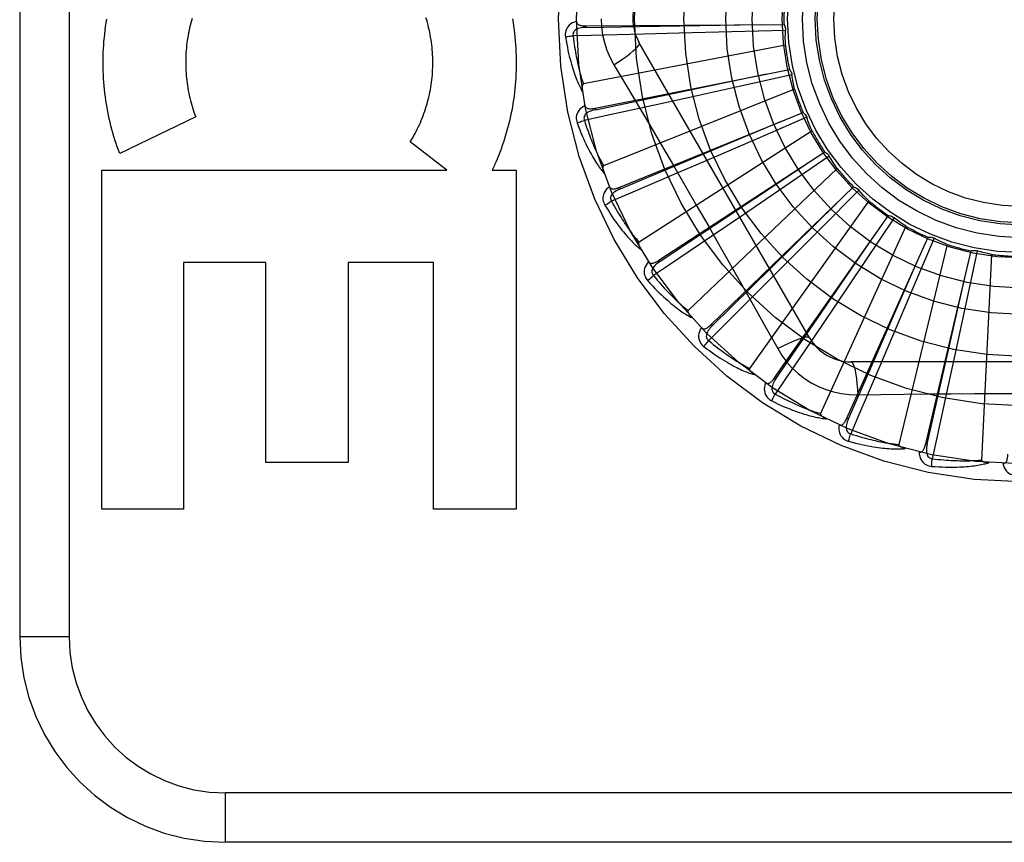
# Model space of a CAD drawing. Header units: inches. Extents: x 0 to 230, y 0 to 149.
# Tile 187 of 256: x 101.579 to 102.177, y 82.723 to 83.222. Entities that reach past the tile are written whole.
import ezdxf

# ---------------------------------------------------------------- set-up
doc = ezdxf.new("R2010")
doc.units = ezdxf.units.IN
doc.header["$LTSCALE"] = 12.648283
doc.header["$MEASUREMENT"] = 0
doc.linetypes.add('HIDDEN', pattern=[0.2, 0.1, -0.1])
doc.layers.add('RIGHTHAND_DOOR_ASSEMBLY', color=7, linetype='CONTINUOUS')

msp = doc.modelspace()

# ---------------------------------------------------------------- linework, layer by layer
at = {"layer": 'RIGHTHAND_DOOR_ASSEMBLY', "color": 8, "linetype": 'HIDDEN'}
for p, q in [((101.57865, 83.59794), (101.57865, 82.84794)), ((101.60865, 83.59794), (101.60865, 82.84794)), ((101.92259, 83.2186), (102.04294, 83.21941)), ((101.92259, 83.2186), (101.9226, 83.21764)), ((102.04383, 83.21585), (102.01105, 83.21492)), ((101.97927, 83.21409), (101.95752, 83.21355)), ((102.01105, 83.21492), (101.97927, 83.21409)), ((102.04378, 83.20695), (101.92107, 83.1833)), ((102.05845, 83.02919), (101.955, 83.20836)), ((101.92819, 83.16861), (102.04621, 83.19218)), ((101.93966, 83.1949), (101.94692, 83.18273)), ((102.04777, 83.18885), (102.01575, 83.18174)), ((102.0494, 83.18011), (101.93338, 83.13366)), ((102.01575, 83.18174), (101.9847, 83.17491)), ((101.9847, 83.17491), (101.96345, 83.17026)), ((101.92819, 83.16861), (101.92838, 83.16767)), ((101.68556, 83.1633), (101.63942, 83.14108)), ((101.94315, 83.12059), (102.05458, 83.16607)), ((102.05674, 83.16309), (102.02665, 83.15005)), ((102.06, 83.15481), (101.95487, 83.08725)), ((102.02665, 83.15005), (101.99745, 83.13746)), ((101.83807, 83.131), (101.81588, 83.14825)), ((101.96693, 83.07626), (102.06774, 83.14201)), ((102.07042, 83.13949), (102.04334, 83.12099)), ((101.99745, 83.13746), (101.97746, 83.12888)), ((102.07519, 83.13198), (101.98474, 83.04574)), ((101.62852, 83.131), (101.83807, 83.131)), ((101.62852, 82.92515), (101.62852, 83.131)), ((101.8657, 83.131), (101.88016, 83.131)), ((101.88016, 83.131), (101.88016, 82.92515)), ((101.94315, 83.12059), (101.94352, 83.1197)), ((101.99867, 83.03723), (102.08521, 83.12087)), ((102.04334, 83.12099), (102.01706, 83.10311)), ((102.08832, 83.11891), (102.06523, 83.09562)), ((102.09443, 83.11244), (102.02194, 83.01064)), ((102.01706, 83.10311), (101.99905, 83.0909)), ((102.03722, 83.00492), (102.10637, 83.10343)), ((102.1098, 83.10209), (102.09153, 83.07485)), ((102.11701, 83.09689), (102.0651, 82.98321)), ((102.06523, 83.09562), (102.04281, 83.07308)), ((102.08119, 82.98049), (102.13045, 83.0903)), ((102.14214, 83.08589), (102.11268, 82.96445)), ((102.13407, 83.08963), (102.12129, 83.05943)), ((102.12899, 82.96482), (102.15658, 83.08197)), ((102.16026, 83.082), (102.15342, 83.04992)), ((102.16889, 83.07985), (102.16294, 82.95502)), ((101.72811, 83.07493), (101.67814, 83.07493)), ((101.67814, 83.07493), (101.67814, 82.92515)), ((101.72811, 82.9536), (101.72811, 83.07493)), ((101.83002, 83.07493), (101.77827, 83.07493)), ((101.77827, 83.07493), (101.77827, 82.9536)), ((101.83002, 82.92515), (101.83002, 83.07493)), ((101.96693, 83.07626), (101.96746, 83.07546)), ((102.04281, 83.07308), (102.02744, 83.05769)), ((102.09153, 83.07485), (102.07378, 83.04847)), ((102.12129, 83.05943), (102.10884, 83.03017)), ((102.07378, 83.04847), (102.0616, 83.03045)), ((102.15342, 83.04992), (102.14674, 83.01884)), ((101.99867, 83.03723), (101.99934, 83.03655)), ((102.10884, 83.03017), (102.1003, 83.01017)), ((102.14674, 83.01884), (102.14214, 82.99758)), ((102.29059, 83.01461), (102.08371, 83.01461)), ((102.03722, 83.00492), (102.03801, 83.00437)), ((102.08769, 82.99459), (102.10186, 82.9948)), ((102.08119, 82.98049), (102.08207, 82.9801)), ((102.12899, 82.96482), (102.12993, 82.9646)), ((101.77827, 82.9536), (101.72811, 82.9536)), ((101.67814, 82.92515), (101.62852, 82.92515)), ((101.88016, 82.92515), (101.83002, 82.92515)), ((101.57865, 82.84794), (101.60865, 82.84794)), ((102.79565, 82.75294), (101.70365, 82.75294)), ((101.70365, 82.72294), (101.70365, 82.75294)), ((102.76565, 82.72294), (101.70365, 82.72294))]:
    msp.add_line(p, q, dxfattribs=at)
for points in [[(101.63942, 83.14108), (101.63866, 83.14312), (101.63792, 83.14518), (101.63721, 83.14726), (101.63653, 83.14936), (101.63588, 83.15147), (101.63525, 83.15359), (101.63466, 83.15573), (101.6341, 83.15789), (101.63356, 83.16005), (101.63306, 83.16223), (101.63259, 83.16441), (101.63215, 83.16661), (101.63174, 83.16881), (101.63136, 83.17102), (101.63102, 83.17324), (101.6307, 83.17546), (101.63042, 83.17769), (101.63017, 83.17993), (101.62995, 83.18218), (101.62976, 83.18442), (101.62961, 83.18668), (101.62949, 83.18893), (101.6294, 83.19119), (101.62934, 83.19345), (101.62932, 83.19571), (101.62933, 83.19797), (101.62937, 83.20023), (101.62944, 83.20249), (101.62955, 83.20475), (101.62969, 83.207), (101.62986, 83.20926), (101.63007, 83.21151), (101.6303, 83.21375), (101.63057, 83.21599), (101.63087, 83.21822), (101.6312, 83.22044), (101.63157, 83.22266)], [(101.68304, 83.22171), (101.68263, 83.22025), (101.68225, 83.21879), (101.68189, 83.21732), (101.68156, 83.21584), (101.68125, 83.21435), (101.68096, 83.21285), (101.6807, 83.21135), (101.68047, 83.20984), (101.68025, 83.20833), (101.68007, 83.20681), (101.67991, 83.20529), (101.67977, 83.20376), (101.67966, 83.20224), (101.67957, 83.2007), (101.67951, 83.19917), (101.67948, 83.19763), (101.67947, 83.1961), (101.67948, 83.19456), (101.67952, 83.19303), (101.67959, 83.19149), (101.67968, 83.18996), (101.6798, 83.18843), (101.67994, 83.1869), (101.68011, 83.18538), (101.6803, 83.18386), (101.68052, 83.18234), (101.68076, 83.18083), (101.68103, 83.17932), (101.68132, 83.17782), (101.68164, 83.17632), (101.68198, 83.17483), (101.68235, 83.17335), (101.68274, 83.17188), (101.68315, 83.17042), (101.68359, 83.16897), (101.68405, 83.16753), (101.68453, 83.16611), (101.68503, 83.1647), (101.68556, 83.1633)], [(101.68347, 83.22315), (101.68304, 83.22171)], [(101.81588, 83.14825), (101.81664, 83.14946), (101.81738, 83.15069), (101.8181, 83.15195), (101.8188, 83.15321), (101.81949, 83.1545), (101.82015, 83.1558), (101.8208, 83.15712), (101.82142, 83.15846), (101.82203, 83.1598), (101.82261, 83.16116), (101.82317, 83.16254), (101.82371, 83.16392), (101.82423, 83.16532), (101.82473, 83.16672), (101.8252, 83.16814), (101.82565, 83.16956), (101.82607, 83.171), (101.82647, 83.17245), (101.82685, 83.1739), (101.82721, 83.17537), (101.82754, 83.17684), (101.82785, 83.17832), (101.82813, 83.17981), (101.82839, 83.1813), (101.82862, 83.1828), (101.82883, 83.18431), (101.82902, 83.18582), (101.82917, 83.18733), (101.82931, 83.18885), (101.82942, 83.19037), (101.8295, 83.19189), (101.82956, 83.19342), (101.82959, 83.19495), (101.8296, 83.19648), (101.82958, 83.19801), (101.82954, 83.19954), (101.82947, 83.20107), (101.82938, 83.20259), (101.82926, 83.20412), (101.82912, 83.20564), (101.82895, 83.20716), (101.82875, 83.20867), (101.82853, 83.21018), (101.82829, 83.21168), (101.82802, 83.21317), (101.82773, 83.21466), (101.82741, 83.21615), (101.82707, 83.21762), (101.8267, 83.21909), (101.82631, 83.22055), (101.8259, 83.222), (101.82546, 83.22344)], [(101.87796, 83.2228), (101.87832, 83.2206), (101.87866, 83.21839), (101.87897, 83.21618), (101.87924, 83.21396), (101.87948, 83.21173), (101.87969, 83.2095), (101.87986, 83.20727), (101.88001, 83.20503), (101.88012, 83.20279), (101.8802, 83.20055), (101.88025, 83.19831), (101.88026, 83.19606), (101.88024, 83.19382), (101.88019, 83.19158), (101.88011, 83.18934), (101.87999, 83.1871), (101.87984, 83.18486), (101.87966, 83.18263), (101.87945, 83.1804), (101.87921, 83.17818), (101.87893, 83.17596), (101.87862, 83.17375), (101.87828, 83.17155), (101.87791, 83.16935), (101.87751, 83.16716), (101.87707, 83.16499), (101.87661, 83.16282), (101.87611, 83.16066), (101.87559, 83.15851), (101.87503, 83.15638), (101.87444, 83.15425), (101.87383, 83.15214), (101.87318, 83.15003), (101.8725, 83.14794), (101.8718, 83.14587), (101.87107, 83.14381), (101.8703, 83.14177), (101.86952, 83.13974), (101.8687, 83.13774), (101.86786, 83.13575)], [(101.93191, 83.22294), (101.93213, 83.21806), (101.93278, 83.21323), (101.93387, 83.20846), (101.93538, 83.20378), (101.93731, 83.19926), (101.93966, 83.1949)], [(101.91688, 83.22129), (101.91559, 83.22087), (101.91444, 83.22035), (101.91342, 83.21974), (101.91253, 83.21904), (101.91178, 83.21826), (101.91118, 83.21741), (101.91071, 83.21649), (101.91038, 83.21553), (101.91018, 83.21456), (101.91009, 83.21361), (101.91009, 83.21271), (101.91019, 83.21186)], [(101.9226, 83.21764), (101.92156, 83.2176), (101.92058, 83.21752), (101.91966, 83.21739), (101.91879, 83.2172), (101.91799, 83.21696), (101.91725, 83.21667), (101.91659, 83.21632), (101.91601, 83.21591), (101.91553, 83.21544), (101.91517, 83.21492), (101.91492, 83.21435), (101.91477, 83.21375), (101.91474, 83.21316), (101.91481, 83.21258)], [(101.91688, 83.2213), (101.91693, 83.22084), (101.91706, 83.22043), (101.91727, 83.22006), (101.91754, 83.21974), (101.91787, 83.21947), (101.91826, 83.21925), (101.91869, 83.21907), (101.91916, 83.21893), (101.91967, 83.21881), (101.92021, 83.21873), (101.92077, 83.21867), (101.92136, 83.21863), (101.92196, 83.21861), (101.92259, 83.2186)], [(101.9226, 83.21764), (101.95486, 83.21814), (102.02874, 83.21934)], [(102.04294, 83.21941), (102.04323, 83.21886), (102.04346, 83.21829), (102.04364, 83.21769), (102.04376, 83.21707), (102.04383, 83.21646), (102.04383, 83.21585)], [(102.04378, 83.20695), (102.04375, 83.20918), (102.04374, 83.2114), (102.04377, 83.21363), (102.04383, 83.21585)], [(101.91019, 83.21186), (101.9108, 83.21198), (101.91149, 83.21211), (101.91225, 83.21223), (101.91307, 83.21236), (101.91393, 83.21247), (101.91481, 83.21258)], [(101.91019, 83.21186), (101.91055, 83.20966), (101.91093, 83.20756), (101.91132, 83.20556), (101.91171, 83.20365), (101.91212, 83.20184), (101.91253, 83.20011), (101.91294, 83.19846), (101.91336, 83.19689), (101.91378, 83.1954), (101.9142, 83.19398), (101.91462, 83.19262), (101.91504, 83.19133), (101.91546, 83.19009), (101.91587, 83.18892), (101.91628, 83.1878), (101.91669, 83.18673), (101.91709, 83.18571), (101.91749, 83.18475), (101.91789, 83.18383), (101.91828, 83.18296), (101.91867, 83.18213), (101.91906, 83.18135), (101.91944, 83.1806), (101.91981, 83.17989), (101.92018, 83.17922), (101.92054, 83.17858)], [(101.95752, 83.21355), (101.92585, 83.21282), (101.91481, 83.21258)], [(101.91481, 83.21258), (101.91503, 83.21074), (101.91526, 83.20898), (101.9155, 83.2073), (101.91574, 83.20569), (101.91598, 83.20414), (101.91623, 83.20267), (101.91649, 83.20126), (101.91674, 83.1999), (101.917, 83.19861), (101.91725, 83.19737), (101.91751, 83.19618), (101.91777, 83.19504), (101.91802, 83.19395), (101.91827, 83.1929), (101.91852, 83.1919), (101.91877, 83.19094), (101.91901, 83.19002), (101.91925, 83.18914), (101.91949, 83.1883), (101.91973, 83.18749), (101.91996, 83.18671), (101.92019, 83.18597), (101.92041, 83.18526), (101.92064, 83.18458), (101.92086, 83.18392), (101.92107, 83.1833)], [(101.93966, 83.1949), (101.94249, 83.19676), (101.94512, 83.19857), (101.94747, 83.20028), (101.94954, 83.20188), (101.95135, 83.20338), (101.95282, 83.20474), (101.95396, 83.20594), (101.95471, 83.20696), (101.95506, 83.20777), (101.955, 83.20836)], [(102.04621, 83.19218), (102.0466, 83.1917), (102.04694, 83.19118), (102.04723, 83.19062), (102.04747, 83.19004), (102.04764, 83.18946), (102.04777, 83.18885)], [(101.92838, 83.16767), (101.95997, 83.17426), (102.03228, 83.18942)], [(102.0494, 83.18011), (102.04894, 83.18229), (102.04852, 83.18447), (102.04813, 83.18666), (102.04777, 83.18885)], [(101.92107, 83.1833), (101.92091, 83.18324), (101.92078, 83.18314), (101.92067, 83.183), (101.92057, 83.18284), (101.9205, 83.18265), (101.92044, 83.18245), (101.9204, 83.18224), (101.92036, 83.18202), (101.92034, 83.18179), (101.92032, 83.18154), (101.92031, 83.18129), (101.92031, 83.18103), (101.92031, 83.18076), (101.92032, 83.18049), (101.92034, 83.1802), (101.92037, 83.1799), (101.9204, 83.17959), (101.92044, 83.17927), (101.92048, 83.17894), (101.92054, 83.17859)], [(101.94692, 83.18273), (101.96135, 83.15835), (101.96857, 83.14611), (101.97577, 83.13383), (101.98294, 83.12154), (101.99007, 83.10922), (101.99718, 83.09688), (102.00424, 83.08452), (102.01128, 83.07215)], [(101.92208, 83.17018), (101.92089, 83.16951), (101.91986, 83.16879), (101.91897, 83.16799), (101.91823, 83.16714), (101.91765, 83.16624), (101.91721, 83.16529), (101.91693, 83.16429), (101.91678, 83.16329), (101.91677, 83.1623), (101.91686, 83.16134), (101.91703, 83.16046), (101.91729, 83.15964)], [(101.96345, 83.17026), (101.93249, 83.16356), (101.92169, 83.16123)], [(101.92208, 83.17018), (101.92221, 83.16974), (101.92241, 83.16936), (101.92269, 83.16903), (101.92302, 83.16877), (101.9234, 83.16858), (101.92381, 83.16843), (101.92427, 83.16834), (101.92476, 83.16828), (101.92528, 83.16827), (101.92583, 83.16829), (101.9264, 83.16833), (101.92698, 83.16841), (101.92758, 83.1685), (101.92819, 83.16861)], [(101.92838, 83.16767), (101.92737, 83.16744), (101.92642, 83.16717), (101.92554, 83.16686), (101.92473, 83.16652), (101.92398, 83.16613), (101.92332, 83.1657), (101.92273, 83.16523), (101.92224, 83.16472), (101.92186, 83.16417), (101.9216, 83.16359), (101.92146, 83.16299), (101.92143, 83.16237), (101.92151, 83.16179), (101.92169, 83.16122)], [(102.05458, 83.16607), (102.05505, 83.16566), (102.05548, 83.16522), (102.05587, 83.16473), (102.05622, 83.1642), (102.0565, 83.16366), (102.05674, 83.16309)], [(102.06, 83.15481), (102.05913, 83.15687), (102.0583, 83.15893), (102.0575, 83.16101), (102.05674, 83.16309)], [(101.91729, 83.15964), (101.91786, 83.15988), (101.91852, 83.16014), (101.91925, 83.1604), (101.92002, 83.16068), (101.92085, 83.16095), (101.92169, 83.16123)], [(101.91729, 83.15964), (101.91807, 83.15755), (101.91883, 83.15556), (101.91959, 83.15367), (101.92034, 83.15188), (101.92108, 83.15017), (101.92181, 83.14855), (101.92253, 83.14701), (101.92324, 83.14555), (101.92393, 83.14416), (101.92462, 83.14284), (101.92529, 83.14159), (101.92594, 83.1404), (101.92659, 83.13927), (101.92721, 83.13819), (101.92783, 83.13717), (101.92843, 83.1362), (101.92902, 83.13528), (101.92959, 83.13441), (101.93016, 83.13358), (101.93071, 83.1328), (101.93125, 83.13206), (101.93177, 83.13136), (101.93229, 83.1307), (101.93279, 83.13008), (101.93328, 83.12949), (101.93376, 83.12893)], [(101.92169, 83.16123), (101.92225, 83.15947), (101.92281, 83.15778), (101.92336, 83.15617), (101.92391, 83.15463), (101.92444, 83.15317), (101.92497, 83.15176), (101.92548, 83.15042), (101.92599, 83.14914), (101.92648, 83.14792), (101.92697, 83.14675), (101.92745, 83.14563), (101.92791, 83.14456), (101.92837, 83.14354), (101.92881, 83.14256), (101.92925, 83.14163), (101.92967, 83.14073), (101.93009, 83.13987), (101.93049, 83.13905), (101.93088, 83.13827), (101.93127, 83.13752), (101.93164, 83.1368), (101.93201, 83.13612), (101.93237, 83.13546), (101.93271, 83.13483), (101.93305, 83.13423), (101.93338, 83.13366)], [(101.94352, 83.1197), (101.97329, 83.13215), (102.04142, 83.16072)], [(102.06774, 83.14201), (102.06828, 83.1417), (102.06878, 83.14135), (102.06926, 83.14094), (102.0697, 83.14049), (102.07008, 83.14001), (102.07042, 83.13949)], [(102.07519, 83.13198), (102.07395, 83.13383), (102.07275, 83.1357), (102.07157, 83.13759), (102.07042, 83.13949)], [(101.86786, 83.13575), (101.86751, 83.13495), (101.86716, 83.13415), (101.8668, 83.13336), (101.86644, 83.13257), (101.86607, 83.13178), (101.8657, 83.131)], [(101.93338, 83.13366), (101.93324, 83.13357), (101.93312, 83.13345), (101.93304, 83.13329), (101.93298, 83.13311), (101.93294, 83.13292), (101.93293, 83.13271), (101.93292, 83.13249), (101.93293, 83.13227), (101.93295, 83.13204), (101.93298, 83.13179), (101.93301, 83.13155), (101.93306, 83.13129), (101.93312, 83.13103), (101.93318, 83.13076), (101.93325, 83.13048), (101.93333, 83.13019), (101.93342, 83.12989), (101.93352, 83.12959), (101.93362, 83.1293), (101.93372, 83.12902)], [(101.96746, 83.07546), (101.99433, 83.09332), (102.05583, 83.13427)], [(101.97746, 83.12888), (101.94833, 83.11644), (101.93816, 83.1121)], [(101.93685, 83.12096), (101.93582, 83.12009), (101.93494, 83.11918), (101.93421, 83.11823), (101.93365, 83.11726), (101.93325, 83.11626), (101.933, 83.11524), (101.93291, 83.11421), (101.93296, 83.1132), (101.93313, 83.11222), (101.9334, 83.1113), (101.93374, 83.11047), (101.93415, 83.10972)], [(101.93685, 83.12097), (101.93707, 83.12056), (101.93734, 83.12022), (101.93767, 83.11996), (101.93804, 83.11977), (101.93845, 83.11964), (101.93889, 83.11958), (101.93936, 83.11957), (101.93985, 83.11961), (101.94036, 83.1197), (101.9409, 83.11982), (101.94144, 83.11997), (101.942, 83.12015), (101.94257, 83.12036), (101.94315, 83.12059)], [(102.08521, 83.12087), (102.0858, 83.12067), (102.08637, 83.12042), (102.08691, 83.12011), (102.08742, 83.11975), (102.08789, 83.11935), (102.08832, 83.11891)], [(101.94352, 83.1197), (101.94257, 83.11928), (101.94169, 83.11883), (101.94088, 83.11837), (101.94015, 83.11788), (101.93949, 83.11735), (101.93892, 83.11681), (101.93843, 83.11623), (101.93804, 83.11564), (101.93778, 83.11503), (101.93763, 83.11441), (101.93761, 83.11379), (101.9377, 83.11318), (101.93789, 83.11262), (101.93817, 83.1121)], [(102.09443, 83.11244), (102.09286, 83.11402), (102.09132, 83.11563), (102.08981, 83.11726), (102.08832, 83.11891)], [(101.93415, 83.10972), (101.93467, 83.11006), (101.93526, 83.11043), (101.93592, 83.11083), (101.93664, 83.11125), (101.93739, 83.11168), (101.93817, 83.1121)], [(101.93415, 83.10972), (101.9353, 83.10781), (101.93643, 83.106), (101.93754, 83.10429), (101.93861, 83.10267), (101.93966, 83.10113), (101.94068, 83.09968), (101.94168, 83.0983), (101.94265, 83.097), (101.9436, 83.09577), (101.94452, 83.09461), (101.94542, 83.0935), (101.94629, 83.09246), (101.94713, 83.09147), (101.94795, 83.09053), (101.94875, 83.08964), (101.94952, 83.0888), (101.95027, 83.08801), (101.951, 83.08726), (101.95171, 83.08656), (101.9524, 83.0859), (101.95307, 83.08527), (101.95372, 83.08469), (101.95435, 83.08414), (101.95496, 83.08362), (101.95555, 83.08313), (101.95613, 83.08267)], [(101.93816, 83.1121), (101.93905, 83.11048), (101.93992, 83.10893), (101.94077, 83.10746), (101.94159, 83.10605), (101.94239, 83.10471), (101.94317, 83.10343), (101.94393, 83.10221), (101.94467, 83.10105), (101.94539, 83.09995), (101.94609, 83.09889), (101.94677, 83.09788), (101.94743, 83.09692), (101.94807, 83.096), (101.94869, 83.09513), (101.9493, 83.09429), (101.94988, 83.09349), (101.95045, 83.09273), (101.951, 83.092), (101.95154, 83.0913), (101.95206, 83.09064), (101.95256, 83.09), (101.95305, 83.0894), (101.95353, 83.08882), (101.95399, 83.08827), (101.95443, 83.08775), (101.95487, 83.08725)], [(101.99934, 83.03655), (102.02235, 83.05917), (102.07499, 83.11102)], [(102.10637, 83.10343), (102.10699, 83.10334), (102.10759, 83.1032), (102.10818, 83.103), (102.10876, 83.10274), (102.10929, 83.10244), (102.1098, 83.10209)], [(102.11701, 83.09689), (102.11518, 83.09815), (102.11336, 83.09943), (102.11157, 83.10075), (102.1098, 83.10209)], [(101.99905, 83.0909), (101.9728, 83.07316), (101.96364, 83.06699)], [(102.03801, 83.00437), (102.05632, 83.03094), (102.0982, 83.09181)], [(102.13045, 83.0903), (102.13107, 83.09033), (102.13169, 83.09031), (102.13231, 83.09022), (102.13292, 83.09008), (102.1335, 83.08988), (102.13407, 83.08963)], [(101.95487, 83.08725), (101.95474, 83.08713), (101.95465, 83.08699), (101.9546, 83.08682), (101.95458, 83.08663), (101.95458, 83.08644), (101.9546, 83.08623), (101.95463, 83.08602), (101.95468, 83.0858), (101.95474, 83.08557), (101.95482, 83.08534), (101.9549, 83.0851), (101.955, 83.08486), (101.9551, 83.08461), (101.95522, 83.08436), (101.95534, 83.0841), (101.95547, 83.08383), (101.95562, 83.08356), (101.95577, 83.08327), (101.95594, 83.08298), (101.95612, 83.08268)], [(102.14214, 83.08589), (102.1401, 83.08678), (102.13807, 83.0877), (102.13606, 83.08865), (102.13407, 83.08963)], [(102.15658, 83.08197), (102.15718, 83.08212), (102.15779, 83.08221), (102.15842, 83.08224), (102.15904, 83.08222), (102.15965, 83.08214), (102.16026, 83.082)], [(102.16889, 83.07985), (102.16671, 83.08034), (102.16455, 83.08086), (102.1624, 83.08141), (102.16026, 83.082)], [(101.96068, 83.07544), (101.95982, 83.07438), (101.95913, 83.07332), (101.9586, 83.07226), (101.95823, 83.07119), (101.95803, 83.07013), (101.95798, 83.06909), (101.95808, 83.06806), (101.95832, 83.06708), (101.95868, 83.06615), (101.95912, 83.0653), (101.9596, 83.06455), (101.96015, 83.06388)], [(101.96067, 83.07544), (101.96096, 83.07508), (101.96129, 83.0748), (101.96167, 83.07461), (101.96207, 83.07449), (101.96249, 83.07444), (101.96294, 83.07447), (101.9634, 83.07455), (101.96387, 83.07468), (101.96436, 83.07486), (101.96486, 83.07508), (101.96537, 83.07533), (101.96588, 83.07562), (101.96641, 83.07593), (101.96693, 83.07626)], [(101.96746, 83.07546), (101.96661, 83.07486), (101.96583, 83.07426), (101.96512, 83.07365), (101.9645, 83.07303), (101.96395, 83.07239), (101.96349, 83.07175), (101.96312, 83.07109), (101.96285, 83.07044), (101.96271, 83.06979), (101.96268, 83.06915), (101.96278, 83.06853), (101.96298, 83.06796), (101.96327, 83.06744), (101.96364, 83.06698)], [(102.01128, 83.07215), (102.02525, 83.04739), (102.03219, 83.03505), (102.03912, 83.02263)], [(102.08207, 82.9801), (102.09502, 83.00965), (102.12462, 83.07735)], [(101.96015, 83.06388), (101.96059, 83.06431), (101.96111, 83.0648), (101.96168, 83.06531), (101.9623, 83.06586), (101.96296, 83.06642), (101.96364, 83.06699)], [(101.96364, 83.06699), (101.96482, 83.06556), (101.96597, 83.0642), (101.96708, 83.06292), (101.96815, 83.06169), (101.96919, 83.06053), (101.9702, 83.05942), (101.97118, 83.05837), (101.97212, 83.05737), (101.97304, 83.05642), (101.97393, 83.05551), (101.97478, 83.05465), (101.97561, 83.05383), (101.97642, 83.05305), (101.97719, 83.05231), (101.97794, 83.0516), (101.97867, 83.05093), (101.97937, 83.05028), (101.98005, 83.04967), (101.98071, 83.04909), (101.98134, 83.04854), (101.98196, 83.04801), (101.98255, 83.04751), (101.98313, 83.04703), (101.98369, 83.04658), (101.98422, 83.04615), (101.98474, 83.04574)], [(102.12993, 82.9646), (102.13705, 82.99607), (102.1533, 83.06815)], [(101.96015, 83.06388), (101.96164, 83.06223), (101.9631, 83.06067), (101.9645, 83.05919), (101.96587, 83.0578), (101.96719, 83.0565), (101.96847, 83.05526), (101.96971, 83.0541), (101.97091, 83.05301), (101.97207, 83.05198), (101.97319, 83.05101), (101.97428, 83.0501), (101.97533, 83.04923), (101.97635, 83.04842), (101.97733, 83.04766), (101.97828, 83.04693), (101.9792, 83.04626), (101.98009, 83.04562), (101.98095, 83.04502), (101.98178, 83.04447), (101.98258, 83.04395), (101.98335, 83.04346), (101.9841, 83.04301), (101.98482, 83.04259), (101.98552, 83.04219), (101.9862, 83.04183), (101.98685, 83.04149)], [(102.02744, 83.05769), (102.00502, 83.0353), (101.99719, 83.02751)], [(101.98474, 83.04574), (101.98464, 83.0456), (101.98458, 83.04545), (101.98456, 83.04527), (101.98457, 83.04508), (101.98461, 83.04489), (101.98467, 83.04469), (101.98475, 83.04449), (101.98484, 83.04428), (101.98494, 83.04407), (101.98506, 83.04386), (101.98519, 83.04364), (101.98533, 83.04342), (101.98547, 83.0432), (101.98563, 83.04297), (101.9858, 83.04274), (101.98599, 83.0425), (101.98618, 83.04226), (101.98638, 83.04201), (101.9866, 83.04175), (101.98684, 83.04149)], [(101.99268, 83.03525), (101.99303, 83.03495), (101.99341, 83.03474), (101.99381, 83.03462), (101.99423, 83.03458), (101.99466, 83.03461), (101.99509, 83.03472), (101.99552, 83.03488), (101.99597, 83.0351), (101.99641, 83.03537), (101.99686, 83.03569), (101.99731, 83.03603), (101.99776, 83.03641), (101.99822, 83.03681), (101.99867, 83.03723)], [(101.99934, 83.03654), (101.99862, 83.0358), (101.99797, 83.03506), (101.99739, 83.03433), (101.99689, 83.0336), (101.99647, 83.03287), (101.99614, 83.03215), (101.9959, 83.03144), (101.99577, 83.03074), (101.99575, 83.03008), (101.99584, 83.02945), (101.99605, 83.02886), (101.99636, 83.02833), (101.99674, 83.02788), (101.9972, 83.0275)], [(101.99268, 83.03525), (101.99205, 83.03405), (101.99157, 83.03288), (101.99125, 83.03173), (101.99109, 83.03061), (101.99108, 83.02953), (101.99123, 83.0285), (101.99153, 83.02751), (101.99195, 83.02659), (101.99248, 83.02575), (101.99307, 83.02499), (101.99369, 83.02435), (101.99435, 83.0238)], [(102.0616, 83.03045), (102.04382, 83.00423), (102.03761, 82.99509)], [(101.99435, 83.0238), (101.99471, 83.0243), (101.99512, 83.02488), (101.99559, 83.02549), (101.99609, 83.02614), (101.99663, 83.02682), (101.99719, 83.02751)], [(101.99719, 83.02751), (101.99862, 83.02633), (102, 83.02521), (102.00134, 83.02416), (102.00263, 83.02316), (102.00387, 83.02221), (102.00507, 83.02132), (102.00623, 83.02047), (102.00734, 83.01967), (102.00842, 83.0189), (102.00946, 83.01818), (102.01047, 83.0175), (102.01144, 83.01685), (102.01238, 83.01624), (102.01328, 83.01566), (102.01415, 83.0151), (102.01499, 83.01458), (102.0158, 83.01408), (102.01658, 83.01361), (102.01734, 83.01316), (102.01807, 83.01274), (102.01877, 83.01234), (102.01945, 83.01196), (102.02011, 83.0116), (102.02074, 83.01126), (102.02135, 83.01094), (102.02194, 83.01064)], [(102.05845, 83.02919), (102.05799, 83.02953), (102.05714, 83.02964), (102.05595, 83.02951), (102.05442, 83.02917), (102.05255, 83.0286), (102.05037, 83.0278), (102.04789, 83.0268), (102.04517, 83.02559), (102.04221, 83.02419), (102.03911, 83.02263)], [(101.99435, 83.0238), (101.99613, 83.02246), (101.99786, 83.0212), (101.99952, 83.02002), (102.00112, 83.01891), (102.00266, 83.01788), (102.00415, 83.01691), (102.00559, 83.016), (102.00697, 83.01516), (102.00831, 83.01436), (102.0096, 83.01362), (102.01084, 83.01293), (102.01203, 83.01229), (102.01319, 83.01168), (102.0143, 83.01112), (102.01537, 83.01059), (102.0164, 83.01009), (102.01739, 83.00964), (102.01834, 83.00922), (102.01926, 83.00883), (102.02015, 83.00847), (102.021, 83.00814), (102.02182, 83.00784), (102.02261, 83.00756), (102.02337, 83.0073), (102.0241, 83.00707), (102.02481, 83.00686)], [(102.03912, 83.02263), (102.04171, 83.01843), (102.04465, 83.01451), (102.04792, 83.01087), (102.05151, 83.00755), (102.05538, 83.00455), (102.0595, 83.00191), (102.06385, 82.99965), (102.06838, 82.99779), (102.07306, 82.99635), (102.07786, 82.99532), (102.08274, 82.99474), (102.08769, 82.99459)], [(102.08371, 83.01461), (102.08423, 83.01438), (102.08474, 83.0137), (102.08523, 83.01261), (102.0857, 83.01111), (102.08614, 83.00921), (102.08654, 83.00692), (102.08691, 83.00427), (102.08723, 83.00131), (102.08749, 82.99805), (102.08769, 82.99459)], [(102.02194, 83.01064), (102.02186, 83.01048), (102.02183, 83.01032), (102.02185, 83.01014), (102.0219, 83.00996), (102.02197, 83.00978), (102.02206, 83.00959), (102.02218, 83.00941), (102.0223, 83.00922), (102.02245, 83.00904), (102.0226, 83.00885), (102.02277, 83.00866), (102.02295, 83.00847), (102.02314, 83.00828), (102.02334, 83.00809), (102.02355, 83.00789), (102.02377, 83.00769), (102.02401, 83.00749), (102.02425, 83.00728), (102.02449, 83.0071), (102.02473, 83.00692)], [(102.1003, 83.01017), (102.0878, 82.98105), (102.08344, 82.97091)], [(102.03172, 83.00183), (102.03132, 83.00054), (102.03107, 82.9993), (102.03097, 82.99811), (102.03103, 82.99698), (102.03123, 82.99592), (102.03157, 82.99494), (102.03205, 82.99402), (102.03264, 82.9932), (102.03332, 82.99247), (102.03404, 82.99184), (102.03477, 82.99132), (102.03553, 82.99091)], [(102.03172, 83.00184), (102.03212, 83.00161), (102.03253, 83.00147), (102.03295, 83.00143), (102.03337, 83.00147), (102.03378, 83.00159), (102.03418, 83.00177), (102.03458, 83.00202), (102.03497, 83.00232), (102.03536, 83.00267), (102.03574, 83.00306), (102.03611, 83.00348), (102.03649, 83.00394), (102.03686, 83.00442), (102.03722, 83.00492)], [(102.03801, 83.00437), (102.03744, 83.0035), (102.03694, 83.00266), (102.03651, 83.00183), (102.03616, 83.00102), (102.03589, 83.00022), (102.0357, 82.99945), (102.0356, 82.99871), (102.0356, 82.998), (102.0357, 82.99734), (102.03592, 82.99674), (102.03624, 82.99621), (102.03664, 82.99574), (102.0371, 82.99537), (102.03762, 82.99509)], [(102.03553, 82.99091), (102.03578, 82.99147), (102.03608, 82.99212), (102.03641, 82.99281), (102.03679, 82.99354), (102.03719, 82.99431), (102.03761, 82.99509)], [(102.03761, 82.99509), (102.03924, 82.9942), (102.04081, 82.99337), (102.04232, 82.99259), (102.04377, 82.99185), (102.04517, 82.99116), (102.04652, 82.9905), (102.04781, 82.98989), (102.04906, 82.98931), (102.05027, 82.98877), (102.05143, 82.98826), (102.05254, 82.98778), (102.05362, 82.98732), (102.05465, 82.9869), (102.05565, 82.9865), (102.05661, 82.98612), (102.05753, 82.98576), (102.05843, 82.98543), (102.05928, 82.98511), (102.06011, 82.98482), (102.06091, 82.98454), (102.06167, 82.98428), (102.06241, 82.98404), (102.06312, 82.98381), (102.06381, 82.9836), (102.06447, 82.9834), (102.0651, 82.98321)], [(102.10186, 82.9948), (102.13019, 82.9951), (102.1444, 82.99523), (102.15863, 82.99533), (102.17286, 82.99539), (102.1871, 82.99541), (102.20134, 82.9954), (102.21557, 82.99533), (102.22981, 82.99524)], [(102.14214, 82.99758), (102.13538, 82.96663), (102.13301, 82.95583)], [(102.03553, 82.99091), (102.03753, 82.98993), (102.03946, 82.98902), (102.04131, 82.98817), (102.04309, 82.98739), (102.0448, 82.98667), (102.04645, 82.986), (102.04803, 82.98538), (102.04955, 82.98481), (102.05101, 82.98429), (102.05242, 82.98381), (102.05377, 82.98336), (102.05507, 82.98295), (102.05631, 82.98258), (102.05751, 82.98223), (102.05866, 82.98191), (102.05976, 82.98163), (102.06082, 82.98137), (102.06184, 82.98113), (102.06282, 82.98092), (102.06376, 82.98074), (102.06466, 82.98058), (102.06552, 82.98043), (102.06635, 82.98031), (102.06714, 82.9802), (102.0679, 82.98011), (102.06863, 82.98004)], [(102.0651, 82.98321), (102.06506, 82.98304), (102.06506, 82.98287), (102.06511, 82.9827), (102.06519, 82.98253), (102.0653, 82.98237), (102.06542, 82.9822), (102.06557, 82.98204), (102.06573, 82.98189), (102.0659, 82.98173), (102.06609, 82.98158), (102.06629, 82.98142), (102.0665, 82.98127), (102.06673, 82.98112), (102.06696, 82.98097), (102.0672, 82.98081), (102.06746, 82.98066), (102.06773, 82.98051), (102.06801, 82.98035), (102.06831, 82.9802), (102.06862, 82.98004)], [(102.07637, 82.97642), (102.07623, 82.97507), (102.07622, 82.9738), (102.07635, 82.97262), (102.07661, 82.97152), (102.07701, 82.97052), (102.07753, 82.96961), (102.07818, 82.96881), (102.07891, 82.96811), (102.07971, 82.96752), (102.08054, 82.96704), (102.08136, 82.96667), (102.08218, 82.96641)], [(102.07637, 82.97642), (102.07681, 82.97627), (102.07724, 82.97621), (102.07766, 82.97625), (102.07806, 82.97637), (102.07844, 82.97656), (102.0788, 82.97682), (102.07914, 82.97713), (102.07947, 82.97751), (102.07979, 82.97792), (102.08009, 82.97838), (102.08038, 82.97886), (102.08066, 82.97938), (102.08093, 82.97992), (102.08119, 82.98049)], [(102.08207, 82.9801), (102.08167, 82.97914), (102.08134, 82.97821), (102.08108, 82.97732), (102.08089, 82.97645), (102.08077, 82.97562), (102.08074, 82.97483), (102.08078, 82.97408), (102.08091, 82.97338), (102.08114, 82.97276), (102.08146, 82.97221), (102.08187, 82.97174), (102.08236, 82.97137), (102.08288, 82.97109), (102.08344, 82.97091)], [(102.08218, 82.96641), (102.08232, 82.96701), (102.08249, 82.9677), (102.08269, 82.96844), (102.08292, 82.96923), (102.08317, 82.97006), (102.08344, 82.97091)], [(102.08344, 82.97091), (102.0852, 82.97035), (102.0869, 82.96982), (102.08853, 82.96934), (102.09009, 82.96889), (102.0916, 82.96847), (102.09305, 82.96809), (102.09444, 82.96773), (102.09577, 82.9674), (102.09706, 82.9671), (102.09829, 82.96681), (102.09948, 82.96655), (102.10062, 82.96631), (102.10172, 82.96609), (102.10277, 82.96588), (102.10379, 82.9657), (102.10476, 82.96552), (102.1057, 82.96536), (102.1066, 82.96521), (102.10747, 82.96508), (102.1083, 82.96496), (102.10911, 82.96485), (102.10988, 82.96475), (102.11062, 82.96466), (102.11133, 82.96458), (102.11202, 82.96451), (102.11268, 82.96445)], [(102.08218, 82.96641), (102.08433, 82.96582), (102.0864, 82.96529), (102.08838, 82.96482), (102.09027, 82.96439), (102.09209, 82.964), (102.09383, 82.96365), (102.0955, 82.96335), (102.09711, 82.96308), (102.09864, 82.96284), (102.10011, 82.96263), (102.10152, 82.96245), (102.10287, 82.96229), (102.10416, 82.96216), (102.10541, 82.96205), (102.10659, 82.96195), (102.10773, 82.96188), (102.10882, 82.96182), (102.10987, 82.96179), (102.11087, 82.96177), (102.11182, 82.96176), (102.11274, 82.96178), (102.11361, 82.9618), (102.11445, 82.96183), (102.11525, 82.96188), (102.11601, 82.96194), (102.11675, 82.962)], [(102.11268, 82.96445), (102.11267, 82.96427), (102.1127, 82.96411), (102.11278, 82.96395), (102.11289, 82.9638), (102.11303, 82.96365), (102.11318, 82.96352), (102.11336, 82.96339), (102.11354, 82.96327), (102.11374, 82.96315), (102.11396, 82.96303), (102.11418, 82.96292), (102.11442, 82.96281), (102.11467, 82.9627), (102.11492, 82.96259), (102.11519, 82.96249), (102.11547, 82.96239), (102.11577, 82.96229), (102.11607, 82.96219), (102.11636, 82.9621), (102.11665, 82.96203)], [(102.12503, 82.95991), (102.12548, 82.95985), (102.12592, 82.95987), (102.12632, 82.95999), (102.1267, 82.96018), (102.12703, 82.96044), (102.12734, 82.96076), (102.12762, 82.96114), (102.12787, 82.96156), (102.1281, 82.96203), (102.12831, 82.96254), (102.1285, 82.96307), (102.12868, 82.96363), (102.12884, 82.96421), (102.12899, 82.96482)], [(102.12993, 82.9646), (102.12972, 82.96358), (102.12957, 82.96261), (102.12948, 82.96168), (102.12946, 82.9608), (102.1295, 82.95996), (102.12961, 82.95918), (102.1298, 82.95845), (102.13006, 82.95779), (102.1304, 82.95722), (102.13082, 82.95674), (102.13131, 82.95636), (102.13186, 82.95608), (102.13243, 82.95591), (102.13301, 82.95583)], [(102.12503, 82.95991), (102.12514, 82.95855), (102.12537, 82.95731), (102.12572, 82.95617), (102.12619, 82.95515), (102.12677, 82.95424), (102.12746, 82.95345), (102.12824, 82.95278), (102.1291, 82.95223), (102.12999, 82.95181), (102.1309, 82.95149), (102.13177, 82.95128), (102.13262, 82.95118)], [(102.17593, 82.9529), (102.17639, 82.95293), (102.17681, 82.95304), (102.17719, 82.95323), (102.17752, 82.95349), (102.1778, 82.95381), (102.17804, 82.95418), (102.17824, 82.9546), (102.17841, 82.95507), (102.17854, 82.95557), (102.17865, 82.95611), (102.17874, 82.95667), (102.17881, 82.95725), (102.17886, 82.95785), (102.17889, 82.95848)], [(102.13262, 82.95118), (102.13265, 82.9518), (102.13269, 82.9525), (102.13274, 82.95327), (102.13282, 82.95409), (102.13291, 82.95496), (102.13301, 82.95583)], [(102.13262, 82.95118), (102.13485, 82.95101), (102.13698, 82.95088), (102.13901, 82.95079), (102.14096, 82.95072), (102.14281, 82.95069), (102.14459, 82.95068), (102.14629, 82.95069), (102.14791, 82.95073), (102.14946, 82.95079), (102.15095, 82.95086), (102.15237, 82.95095), (102.15372, 82.95105), (102.15502, 82.95117), (102.15626, 82.95129), (102.15744, 82.95143), (102.15858, 82.95157), (102.15966, 82.95172), (102.16069, 82.95188), (102.16167, 82.95205), (102.16261, 82.95223), (102.16351, 82.95241), (102.16436, 82.9526), (102.16518, 82.95279), (102.16595, 82.95299), (102.16669, 82.95319), (102.1674, 82.95339)], [(102.13301, 82.95583), (102.13485, 82.95562), (102.13661, 82.95543), (102.1383, 82.95526), (102.13993, 82.95511), (102.14148, 82.95499), (102.14298, 82.95489), (102.14441, 82.9548), (102.14579, 82.95473), (102.14711, 82.95467), (102.14837, 82.95463), (102.14959, 82.95459), (102.15075, 82.95457), (102.15187, 82.95456), (102.15295, 82.95456), (102.15398, 82.95457), (102.15497, 82.95458), (102.15592, 82.9546), (102.15683, 82.95463), (102.15771, 82.95466), (102.15855, 82.9547), (102.15936, 82.95474), (102.16014, 82.95479), (102.16088, 82.95484), (102.1616, 82.9549), (102.16228, 82.95496), (102.16294, 82.95502)], [(102.16294, 82.95502), (102.16297, 82.95485), (102.16303, 82.9547), (102.16314, 82.95455), (102.16328, 82.95443), (102.16344, 82.95431), (102.16362, 82.95421), (102.16381, 82.95411), (102.16402, 82.95403), (102.16424, 82.95395), (102.16447, 82.95387), (102.16471, 82.95381), (102.16497, 82.95374), (102.16523, 82.95368), (102.1655, 82.95363), (102.16578, 82.95358), (102.16608, 82.95353), (102.16638, 82.95349), (102.16671, 82.95345), (102.16704, 82.95342), (102.1674, 82.95339)], [(102.17593, 82.9529), (102.1763, 82.9516), (102.17676, 82.95042), (102.17732, 82.94937), (102.17797, 82.94845), (102.17872, 82.94767), (102.17954, 82.94702), (102.18044, 82.94651), (102.18138, 82.94614), (102.18234, 82.94589), (102.18329, 82.94575), (102.18418, 82.94571), (102.18504, 82.94577)]]:
    msp.add_lwpolyline(points, dxfattribs=at)
for radius in [0.28125, 0.27028, 0.235, 0.205, 0.17959, 0.1635, 0.14525, 0.142, 0.133, 0.12525, 0.124, 0.114]:
    msp.add_circle((102.18715, 83.22294), radius, dxfattribs=at)
for centre, radius, start, end in [((101.98026, 83.22294), 0.02917, 150, 210), ((102.18715, 83.22294), 0.14425, 175.45528, 181.40153), ((102.18715, 83.22294), 0.14425, 186.36437, 192.31062), ((102.18715, 83.22294), 0.14425, 197.27346, 203.21971), ((102.18715, 83.22294), 0.14425, 208.18255, 214.1288), ((102.18715, 83.22294), 0.14425, 219.09165, 225.03789), ((102.18715, 83.22294), 0.14425, 230.00074, 235.94698), ((102.18715, 83.22294), 0.14425, 240.90983, 246.85607), ((102.18715, 83.22294), 0.14425, 251.81892, 257.76516), ((102.18715, 83.22294), 0.14425, 262.72801, 268.67426), ((102.08371, 83.04377), 0.02917, 210, 270), ((101.70365, 82.84794), 0.125, 180, 270), ((101.70365, 82.84794), 0.095, 180, 270)]:
    msp.add_arc(centre, radius, start, end, dxfattribs=at)

doc.saveas('drawing.dxf')
